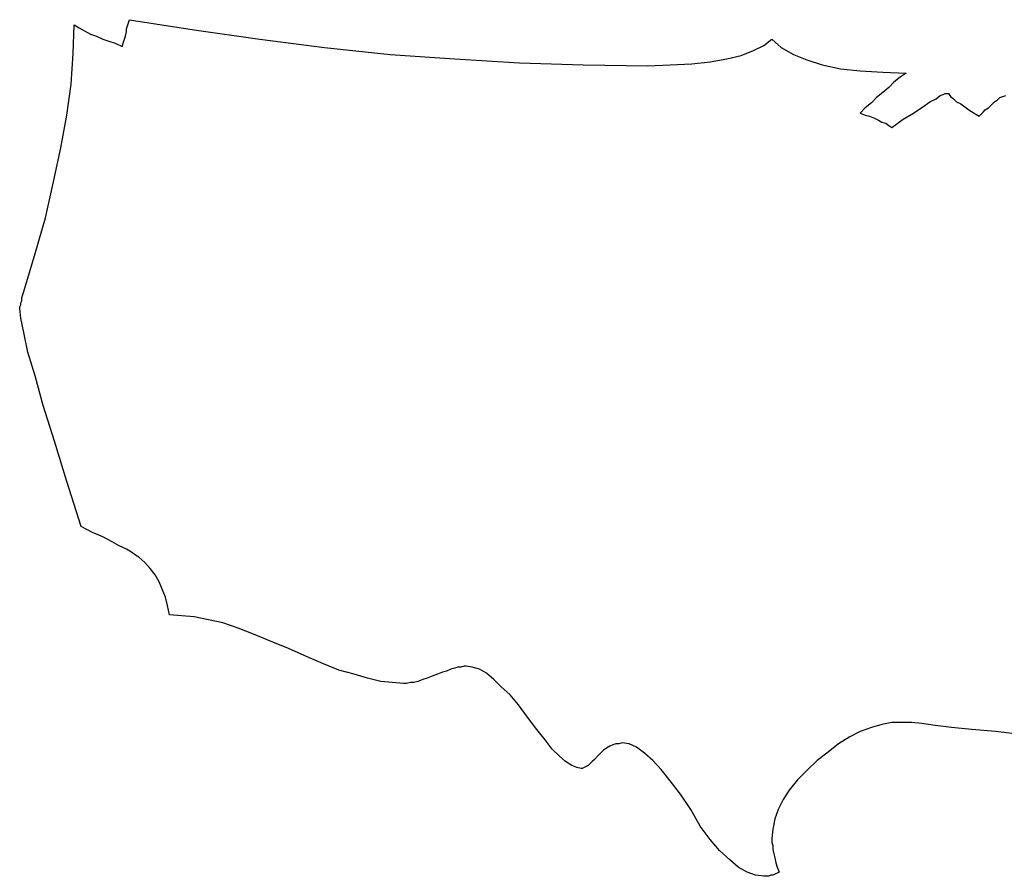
# Model space of a CAD drawing. Extents: x 0 to 26, y -0.1 to 2.
# Tile 3 of 18: x 2.2 to 4.1, y 0 to 1.7. Entities that reach past the tile are written whole.
import ezdxf

# ---------------------------------------------------------------- set-up
doc = ezdxf.new("R2010")
doc.units = 0

msp = doc.modelspace()

# ---------------------------------------------------------------- linework, layer by layer
at = {"color": 0}
for p, q in [((2.457031, 1.646484, 0.5), (2.458984, 1.652344, 0.5)), ((2.458984, 1.652344, 0.5), (2.582031, 1.632813, 0.5)), ((2.351563, 1.587891, 0.5), (2.353516, 1.642578, 0.5)), ((2.353516, 1.642578, 0.5), (2.363281, 1.636719, 0.5)), ((2.363281, 1.636719, 0.5), (2.373047, 1.630859, 0.5)), ((2.373047, 1.630859, 0.5), (2.384766, 1.625, 0.5)), ((2.453125, 1.634766, 0.5), (2.455078, 1.640625, 0.5)), ((2.453125, 1.628906, 0.5), (2.453125, 1.634766, 0.5)), ((2.455078, 1.640625, 0.5), (2.457031, 1.646484, 0.5)), ((2.582031, 1.632813, 0.5), (2.707031, 1.615234, 0.5)), ((2.384766, 1.625, 0.5), (2.396484, 1.621094, 0.5)), ((2.396484, 1.621094, 0.5), (2.408203, 1.615234, 0.5)), ((2.408203, 1.615234, 0.5), (2.419922, 1.611328, 0.5)), ((2.447266, 1.609375, 0.5), (2.449219, 1.615234, 0.5)), ((2.449219, 1.615234, 0.5), (2.451172, 1.621094, 0.5)), ((2.451172, 1.621094, 0.5), (2.453125, 1.628906, 0.5)), ((2.707031, 1.615234, 0.5), (2.830078, 1.599609, 0.5)), ((3.666016, 1.603516, 0.5), (3.681641, 1.615234, 0.5)), ((3.681641, 1.615234, 0.5), (3.699219, 1.599609, 0.5)), ((2.419922, 1.611328, 0.5), (2.431641, 1.607422, 0.5)), ((2.431641, 1.607422, 0.5), (2.445313, 1.601563, 0.5)), ((2.445313, 1.601563, 0.5), (2.447266, 1.609375, 0.5)), ((2.830078, 1.599609, 0.5), (2.955078, 1.585938, 0.5)), ((3.623047, 1.583984, 0.5), (3.646484, 1.59375, 0.5)), ((3.646484, 1.59375, 0.5), (3.666016, 1.603516, 0.5)), ((3.699219, 1.599609, 0.5), (3.722656, 1.585938, 0.5)), ((2.347656, 1.529297, 0.5), (2.351563, 1.587891, 0.5)), ((2.955078, 1.585938, 0.5), (3.078125, 1.578125, 0.5)), ((3.078125, 1.578125, 0.5), (3.201172, 1.570313, 0.5)), ((3.564453, 1.572266, 0.5), (3.595703, 1.578125, 0.5)), ((3.595703, 1.578125, 0.5), (3.623047, 1.583984, 0.5)), ((3.722656, 1.585938, 0.5), (3.748047, 1.576172, 0.5)), ((3.748047, 1.576172, 0.5), (3.777344, 1.566406, 0.5)), ((3.201172, 1.570313, 0.5), (3.322266, 1.566406, 0.5)), ((3.322266, 1.566406, 0.5), (3.445313, 1.564453, 0.5)), ((3.445313, 1.564453, 0.5), (3.488281, 1.566406, 0.5)), ((3.488281, 1.566406, 0.5), (3.529297, 1.568359, 0.5)), ((3.529297, 1.568359, 0.5), (3.564453, 1.572266, 0.5)), ((3.777344, 1.566406, 0.5), (3.8125, 1.558594, 0.5)), ((3.8125, 1.558594, 0.5), (3.849609, 1.554688, 0.5)), ((3.849609, 1.554688, 0.5), (3.892578, 1.552734, 0.5)), ((3.892578, 1.552734, 0.5), (3.9375, 1.550781, 0.5)), ((3.925781, 1.542969, 0.5), (3.914063, 1.533203, 0.5)), ((3.9375, 1.550781, 0.5), (3.925781, 1.542969, 0.5)), ((2.339844, 1.470703, 0.5), (2.347656, 1.529297, 0.5)), ((3.904297, 1.523438, 0.5), (3.892578, 1.513672, 0.5)), ((3.914063, 1.533203, 0.5), (3.904297, 1.523438, 0.5)), ((3.880859, 1.503906, 0.5), (3.871094, 1.494141, 0.5)), ((3.892578, 1.513672, 0.5), (3.880859, 1.503906, 0.5)), ((3.982422, 1.496094, 0.5), (3.994141, 1.501953, 0.5)), ((3.994141, 1.501953, 0.5), (4.001953, 1.507813, 0.5)), ((4.001953, 1.507813, 0.5), (4.007813, 1.509766, 0.5)), ((4.007813, 1.509766, 0.5), (4.011719, 1.511719, 0.5)), ((4.011719, 1.511719, 0.5), (4.017578, 1.511719, 0.5)), ((4.017578, 1.511719, 0.5), (4.021484, 1.505859, 0.5)), ((4.021484, 1.505859, 0.5), (4.027344, 1.501953, 0.5)), ((4.027344, 1.501953, 0.5), (4.033203, 1.496094, 0.5)), ((4.105469, 1.496094, 0.5), (4.111328, 1.5, 0.5)), ((4.111328, 1.5, 0.5), (4.115234, 1.503906, 0.5)), ((4.115234, 1.503906, 0.5), (4.121094, 1.505859, 0.5)), ((4.121094, 1.505859, 0.5), (4.126953, 1.507813, 0.5)), ((3.859375, 1.484375, 0.5), (3.849609, 1.474609, 0.5)), ((3.871094, 1.494141, 0.5), (3.859375, 1.484375, 0.5)), ((3.951172, 1.474609, 0.5), (3.96875, 1.486328, 0.5)), ((3.96875, 1.486328, 0.5), (3.982422, 1.496094, 0.5)), ((4.033203, 1.496094, 0.5), (4.041016, 1.492188, 0.5)), ((4.041016, 1.492188, 0.5), (4.048828, 1.486328, 0.5)), ((4.048828, 1.486328, 0.5), (4.056641, 1.480469, 0.5)), ((4.087891, 1.480469, 0.5), (4.09375, 1.484375, 0.5)), ((4.09375, 1.484375, 0.5), (4.097656, 1.488281, 0.5)), ((4.097656, 1.488281, 0.5), (4.101563, 1.492188, 0.5)), ((4.101563, 1.492188, 0.5), (4.105469, 1.496094, 0.5)), ((2.328125, 1.408203, 0.5), (2.339844, 1.470703, 0.5)), ((3.849609, 1.474609, 0.5), (3.859375, 1.470703, 0.5)), ((3.859375, 1.470703, 0.5), (3.867188, 1.46875, 0.5)), ((3.867188, 1.46875, 0.5), (3.876953, 1.464844, 0.5)), ((3.876953, 1.464844, 0.5), (3.884766, 1.460938, 0.5)), ((3.910156, 1.447266, 0.5), (3.931641, 1.462891, 0.5)), ((3.931641, 1.462891, 0.5), (3.951172, 1.474609, 0.5)), ((4.056641, 1.480469, 0.5), (4.066406, 1.474609, 0.5)), ((4.066406, 1.474609, 0.5), (4.076172, 1.46875, 0.5)), ((4.076172, 1.46875, 0.5), (4.080078, 1.472656, 0.5)), ((4.080078, 1.472656, 0.5), (4.083984, 1.476563, 0.5)), ((4.083984, 1.476563, 0.5), (4.087891, 1.480469, 0.5)), ((3.884766, 1.460938, 0.5), (3.890625, 1.457031, 0.5)), ((3.890625, 1.457031, 0.5), (3.898438, 1.455078, 0.5)), ((3.898438, 1.455078, 0.5), (3.904297, 1.451172, 0.5)), ((3.904297, 1.451172, 0.5), (3.910156, 1.447266, 0.5)), ((2.314453, 1.34375, 0.5), (2.328125, 1.408203, 0.5)), ((2.298828, 1.275391, 0.5), (2.314453, 1.34375, 0.5)), ((2.279297, 1.207031, 0.5), (2.298828, 1.275391, 0.5)), ((2.257813, 1.134766, 0.5), (2.279297, 1.207031, 0.5)), ((2.253906, 1.123047, 0.5), (2.255859, 1.128906, 0.5)), ((2.255859, 1.128906, 0.5), (2.257813, 1.134766, 0.5)), ((2.25, 1.105469, 0.5), (2.251953, 1.109375, 0.5)), ((2.251953, 1.113281, 0.5), (2.253906, 1.117188, 0.5)), ((2.251953, 1.109375, 0.5), (2.251953, 1.113281, 0.5)), ((2.253906, 1.117188, 0.5), (2.253906, 1.123047, 0.5)), ((2.25, 1.103516, 0.5), (2.25, 1.105469, 0.5)), ((2.25, 1.101563, 0.5), (2.25, 1.103516, 0.5)), ((2.251953, 1.083984, 0.5), (2.25, 1.101563, 0.5)), ((2.257813, 1.056641, 0.5), (2.251953, 1.083984, 0.5)), ((2.265625, 1.019531, 0.5), (2.257813, 1.056641, 0.5)), ((2.279297, 0.974609, 0.5), (2.265625, 1.019531, 0.5)), ((2.294922, 0.917969, 0.5), (2.279297, 0.974609, 0.5)), ((2.316406, 0.849609, 0.5), (2.294922, 0.917969, 0.5)), ((2.339844, 0.773438, 0.5), (2.316406, 0.849609, 0.5)), ((2.367188, 0.6875, 0.5), (2.339844, 0.773438, 0.5)), ((2.388672, 0.675781, 0.5), (2.367188, 0.6875, 0.5)), ((2.408203, 0.667969, 0.5), (2.388672, 0.675781, 0.5)), ((2.425781, 0.658203, 0.5), (2.408203, 0.667969, 0.5)), ((2.439453, 0.650391, 0.5), (2.425781, 0.658203, 0.5)), ((2.453125, 0.644531, 0.5), (2.439453, 0.650391, 0.5)), ((2.462891, 0.638672, 0.5), (2.453125, 0.644531, 0.5)), ((2.470703, 0.632813, 0.5), (2.462891, 0.638672, 0.5)), ((2.476563, 0.628906, 0.5), (2.470703, 0.632813, 0.5)), ((2.488281, 0.619141, 0.5), (2.476563, 0.628906, 0.5)), ((2.498047, 0.607422, 0.5), (2.488281, 0.619141, 0.5)), ((2.507813, 0.595703, 0.5), (2.498047, 0.607422, 0.5)), ((2.515625, 0.582031, 0.5), (2.507813, 0.595703, 0.5)), ((2.521484, 0.568359, 0.5), (2.515625, 0.582031, 0.5)), ((2.527344, 0.552734, 0.5), (2.521484, 0.568359, 0.5)), ((2.53125, 0.537109, 0.5), (2.527344, 0.552734, 0.5)), ((2.535156, 0.519531, 0.5), (2.53125, 0.537109, 0.5)), ((2.558594, 0.517578, 0.5), (2.535156, 0.519531, 0.5)), ((2.582031, 0.515625, 0.5), (2.558594, 0.517578, 0.5)), ((2.609375, 0.509766, 0.5), (2.582031, 0.515625, 0.5)), ((2.636719, 0.503906, 0.5), (2.609375, 0.509766, 0.5)), ((2.666016, 0.494141, 0.5), (2.636719, 0.503906, 0.5)), ((2.695313, 0.482422, 0.5), (2.666016, 0.494141, 0.5)), ((2.728516, 0.46875, 0.5), (2.695313, 0.482422, 0.5)), ((2.761719, 0.455078, 0.5), (2.728516, 0.46875, 0.5)), ((2.796875, 0.439453, 0.5), (2.761719, 0.455078, 0.5)), ((2.828125, 0.425781, 0.5), (2.796875, 0.439453, 0.5)), ((2.857422, 0.414063, 0.5), (2.828125, 0.425781, 0.5)), ((2.886719, 0.40625, 0.5), (2.857422, 0.414063, 0.5)), ((3.070313, 0.416016, 0.5), (3.0625, 0.412109, 0.5)), ((3.078125, 0.417969, 0.5), (3.070313, 0.416016, 0.5)), ((3.083984, 0.419922, 0.5), (3.078125, 0.417969, 0.5)), ((3.089844, 0.419922, 0.5), (3.083984, 0.419922, 0.5)), ((3.095703, 0.421875, 0.5), (3.089844, 0.419922, 0.5)), ((3.099609, 0.421875, 0.5), (3.095703, 0.421875, 0.5)), ((3.111328, 0.419922, 0.5), (3.099609, 0.421875, 0.5)), ((3.125, 0.416016, 0.5), (3.111328, 0.419922, 0.5)), ((3.138672, 0.408203, 0.5), (3.125, 0.416016, 0.5)), ((2.912109, 0.398438, 0.5), (2.886719, 0.40625, 0.5)), ((2.9375, 0.392578, 0.5), (2.912109, 0.398438, 0.5)), ((3.017578, 0.396484, 0.5), (3.007813, 0.392578, 0.5)), ((3.025391, 0.398438, 0.5), (3.017578, 0.396484, 0.5)), ((3.035156, 0.402344, 0.5), (3.025391, 0.398438, 0.5)), ((3.044922, 0.40625, 0.5), (3.035156, 0.402344, 0.5)), ((3.054688, 0.410156, 0.5), (3.044922, 0.40625, 0.5)), ((3.0625, 0.412109, 0.5), (3.054688, 0.410156, 0.5)), ((3.152344, 0.396484, 0.5), (3.138672, 0.408203, 0.5)), ((3.166016, 0.382813, 0.5), (3.152344, 0.396484, 0.5)), ((2.958984, 0.390625, 0.5), (2.9375, 0.392578, 0.5)), ((2.980469, 0.388672, 0.5), (2.958984, 0.390625, 0.5)), ((2.986328, 0.388672, 0.5), (2.980469, 0.388672, 0.5)), ((2.994141, 0.390625, 0.5), (2.986328, 0.388672, 0.5)), ((3, 0.390625, 0.5), (2.994141, 0.390625, 0.5)), ((3.007813, 0.392578, 0.5), (3, 0.390625, 0.5)), ((3.183594, 0.367188, 0.5), (3.166016, 0.382813, 0.5)), ((3.199219, 0.347656, 0.5), (3.183594, 0.367188, 0.5)), ((3.216797, 0.324219, 0.5), (3.199219, 0.347656, 0.5)), ((3.234375, 0.300781, 0.5), (3.216797, 0.324219, 0.5)), ((3.25, 0.28125, 0.5), (3.234375, 0.300781, 0.5)), ((3.871094, 0.304688, 0.5), (3.849609, 0.296875, 0.5)), ((3.890625, 0.310547, 0.5), (3.871094, 0.304688, 0.5)), ((3.910156, 0.314453, 0.5), (3.890625, 0.310547, 0.5)), ((3.929688, 0.314453, 0.5), (3.910156, 0.314453, 0.5)), ((3.935547, 0.314453, 0.5), (3.929688, 0.314453, 0.5)), ((3.947266, 0.314453, 0.5), (3.935547, 0.314453, 0.5)), ((3.966797, 0.3125, 0.5), (3.947266, 0.314453, 0.5)), ((3.992188, 0.308594, 0.5), (3.966797, 0.3125, 0.5)), ((4.023438, 0.304688, 0.5), (3.992188, 0.308594, 0.5)), ((4.0625, 0.300781, 0.5), (4.023438, 0.304688, 0.5)), ((4.107422, 0.296875, 0.5), (4.0625, 0.300781, 0.5)), ((3.263672, 0.263672, 0.5), (3.25, 0.28125, 0.5)), ((3.830078, 0.287109, 0.5), (3.808594, 0.273438, 0.5)), ((3.849609, 0.296875, 0.5), (3.830078, 0.287109, 0.5)), ((4.160156, 0.291016, 0.5), (4.107422, 0.296875, 0.5)), ((3.277344, 0.25, 0.5), (3.263672, 0.263672, 0.5)), ((3.367188, 0.265625, 0.5), (3.361328, 0.261719, 0.5)), ((3.373047, 0.269531, 0.5), (3.367188, 0.265625, 0.5)), ((3.378906, 0.271484, 0.5), (3.373047, 0.269531, 0.5)), ((3.384766, 0.273438, 0.5), (3.378906, 0.271484, 0.5)), ((3.390625, 0.273438, 0.5), (3.384766, 0.273438, 0.5)), ((3.396484, 0.275391, 0.5), (3.390625, 0.273438, 0.5)), ((3.410156, 0.273438, 0.5), (3.396484, 0.275391, 0.5)), ((3.423828, 0.267578, 0.5), (3.410156, 0.273438, 0.5)), ((3.439453, 0.255859, 0.5), (3.423828, 0.267578, 0.5)), ((3.808594, 0.273438, 0.5), (3.789063, 0.257813, 0.5)), ((3.289063, 0.240234, 0.5), (3.277344, 0.25, 0.5)), ((3.34375, 0.244141, 0.5), (3.339844, 0.240234, 0.5)), ((3.349609, 0.25, 0.5), (3.34375, 0.244141, 0.5)), ((3.355469, 0.255859, 0.5), (3.349609, 0.25, 0.5)), ((3.361328, 0.261719, 0.5), (3.355469, 0.255859, 0.5)), ((3.455078, 0.242188, 0.5), (3.439453, 0.255859, 0.5)), ((3.789063, 0.257813, 0.5), (3.767578, 0.242188, 0.5)), ((3.300781, 0.232422, 0.5), (3.289063, 0.240234, 0.5)), ((3.310547, 0.228516, 0.5), (3.300781, 0.232422, 0.5)), ((3.318359, 0.226563, 0.5), (3.310547, 0.228516, 0.5)), ((3.320313, 0.226563, 0.5), (3.318359, 0.226563, 0.5)), ((3.324219, 0.228516, 0.5), (3.320313, 0.226563, 0.5)), ((3.328125, 0.230469, 0.5), (3.324219, 0.228516, 0.5)), ((3.332031, 0.232422, 0.5), (3.328125, 0.230469, 0.5)), ((3.335938, 0.236328, 0.5), (3.332031, 0.232422, 0.5)), ((3.339844, 0.240234, 0.5), (3.335938, 0.236328, 0.5)), ((3.470703, 0.224609, 0.5), (3.455078, 0.242188, 0.5)), ((3.767578, 0.242188, 0.5), (3.748047, 0.222656, 0.5)), ((3.488281, 0.203125, 0.5), (3.470703, 0.224609, 0.5)), ((3.748047, 0.222656, 0.5), (3.730469, 0.205078, 0.5)), ((3.507813, 0.177734, 0.5), (3.488281, 0.203125, 0.5)), ((3.730469, 0.205078, 0.5), (3.714844, 0.185547, 0.5)), ((3.527344, 0.148438, 0.5), (3.507813, 0.177734, 0.5)), ((3.714844, 0.185547, 0.5), (3.703125, 0.167969, 0.5)), ((3.703125, 0.167969, 0.5), (3.693359, 0.148438, 0.5)), ((3.544922, 0.117188, 0.5), (3.527344, 0.148438, 0.5)), ((3.693359, 0.148438, 0.5), (3.6875, 0.130859, 0.5)), ((3.564453, 0.091797, 0.5), (3.544922, 0.117188, 0.5)), ((3.6875, 0.130859, 0.5), (3.683594, 0.111328, 0.5)), ((3.683594, 0.111328, 0.5), (3.681641, 0.09375, 0.5)), ((3.681641, 0.09375, 0.5), (3.681641, 0.085938, 0.5)), ((3.582031, 0.070313, 0.5), (3.564453, 0.091797, 0.5)), ((3.681641, 0.085938, 0.5), (3.683594, 0.080078, 0.5)), ((3.683594, 0.080078, 0.5), (3.683594, 0.072266, 0.5)), ((3.601563, 0.052734, 0.5), (3.582031, 0.070313, 0.5)), ((3.683594, 0.072266, 0.5), (3.685547, 0.064453, 0.5)), ((3.685547, 0.064453, 0.5), (3.6875, 0.056641, 0.5)), ((3.6875, 0.056641, 0.5), (3.689453, 0.046875, 0.5)), ((3.617188, 0.039063, 0.5), (3.601563, 0.052734, 0.5)), ((3.634766, 0.029297, 0.5), (3.617188, 0.039063, 0.5)), ((3.689453, 0.046875, 0.5), (3.691406, 0.039063, 0.5)), ((3.691406, 0.039063, 0.5), (3.695313, 0.029297, 0.5)), ((3.650391, 0.023438, 0.5), (3.634766, 0.029297, 0.5)), ((3.666016, 0.021484, 0.5), (3.650391, 0.023438, 0.5)), ((3.669922, 0.021484, 0.5), (3.666016, 0.021484, 0.5)), ((3.673828, 0.021484, 0.5), (3.669922, 0.021484, 0.5)), ((3.675781, 0.021484, 0.5), (3.673828, 0.021484, 0.5)), ((3.679688, 0.023438, 0.5), (3.675781, 0.021484, 0.5)), ((3.683594, 0.023438, 0.5), (3.679688, 0.023438, 0.5)), ((3.6875, 0.025391, 0.5), (3.683594, 0.023438, 0.5)), ((3.691406, 0.027344, 0.5), (3.6875, 0.025391, 0.5)), ((3.695313, 0.029297, 0.5), (3.691406, 0.027344, 0.5))]:
    msp.add_line(p, q, dxfattribs=at)

doc.saveas('drawing.dxf')
